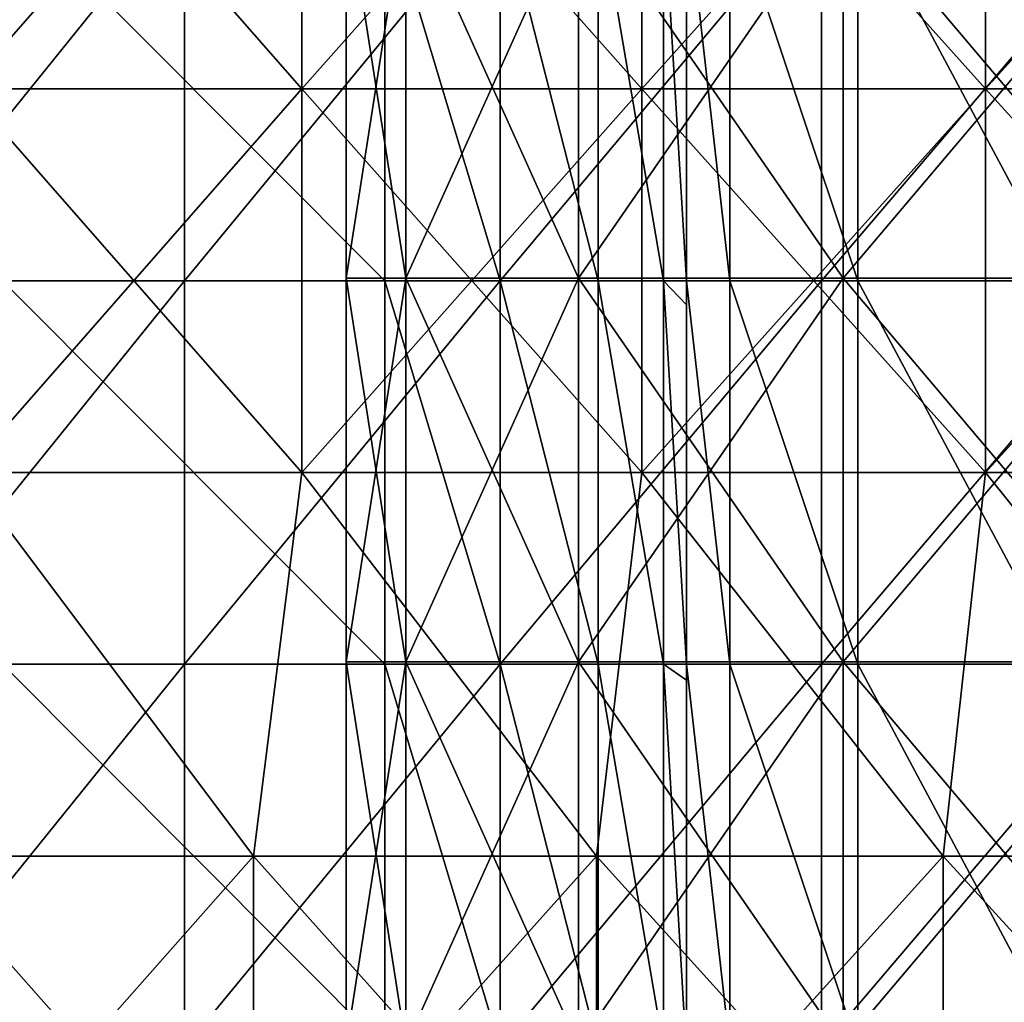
# Model space of a CAD drawing. Header units: inches. Extents: x -4.75 to 4.5, y 0 to 1.88.
# Tile 136 of 256: x -1.67 to -1.46, y 0.65 to 0.86. Entities that reach past the tile are written whole.
import ezdxf

# ---------------------------------------------------------------- set-up
doc = ezdxf.new("R2010")
doc.units = ezdxf.units.IN
doc.header["$LTSCALE"] = 101.851852
doc.header["$MEASUREMENT"] = 0
for name, color, linetype in [('105', 7, 'CONTINUOUS'), ('106', 7, 'CONTINUOUS'), ('11', 7, 'CONTINUOUS'), ('12', 7, 'CONTINUOUS'), ('166', 7, 'CONTINUOUS'), ('18', 7, 'CONTINUOUS'), ('19', 7, 'CONTINUOUS'), ('20', 7, 'CONTINUOUS')]:
    doc.layers.add(name, color=color, linetype=linetype)

msp = doc.modelspace()

# ---------------------------------------------------------------- linework, layer by layer
at = {"layer": '105', "color": 13, "linetype": 'Continuous', "true_color": 0xd67263}
for points in [[(-1.51842, 0.88274, -0.07479), (-1.5275, 0.88274), (-1.51842, 0.80266, -0.07479), (-1.51842, 0.88274, -0.07479)], [(-1.51842, 0.80266, -0.07479), (-1.5275, 0.88274), (-1.5275, 0.80266), (-1.51842, 0.80266, -0.07479)], [(-1.49171, 0.88274, -0.14523), (-1.51842, 0.88274, -0.07479), (-1.49171, 0.80266, -0.14523), (-1.49171, 0.88274, -0.14523)], [(-1.49171, 0.80266, -0.14523), (-1.51842, 0.88274, -0.07479), (-1.51842, 0.80266, -0.07479), (-1.49171, 0.80266, -0.14523)], [(-1.44891, 0.88274, -0.20723), (-1.49171, 0.88274, -0.14523), (-1.44891, 0.80266, -0.20723), (-1.44891, 0.88274, -0.20723)], [(-1.44891, 0.80266, -0.20723), (-1.49171, 0.88274, -0.14523), (-1.49171, 0.80266, -0.14523), (-1.44891, 0.80266, -0.20723)], [(-1.51842, 0.80266, -0.07479), (-1.5275, 0.80266), (-1.51842, 0.72258, -0.07479), (-1.51842, 0.80266, -0.07479)], [(-1.51842, 0.72258, -0.07479), (-1.5275, 0.80266), (-1.5275, 0.72258), (-1.51842, 0.72258, -0.07479)], [(-1.49171, 0.80266, -0.14523), (-1.51842, 0.80266, -0.07479), (-1.49171, 0.72258, -0.14523), (-1.49171, 0.80266, -0.14523)], [(-1.49171, 0.72258, -0.14523), (-1.51842, 0.80266, -0.07479), (-1.51842, 0.72258, -0.07479), (-1.49171, 0.72258, -0.14523)], [(-1.44891, 0.80266, -0.20723), (-1.49171, 0.80266, -0.14523), (-1.44891, 0.72258, -0.20723), (-1.44891, 0.80266, -0.20723)], [(-1.44891, 0.72258, -0.20723), (-1.49171, 0.80266, -0.14523), (-1.49171, 0.72258, -0.14523), (-1.44891, 0.72258, -0.20723)], [(-1.51842, 0.72258, -0.07479), (-1.5275, 0.72258), (-1.51842, 0.6425, -0.07479), (-1.51842, 0.72258, -0.07479)], [(-1.51842, 0.6425, -0.07479), (-1.5275, 0.72258), (-1.5275, 0.6425), (-1.51842, 0.6425, -0.07479)], [(-1.49171, 0.72258, -0.14523), (-1.51842, 0.72258, -0.07479), (-1.49171, 0.6425, -0.14523), (-1.49171, 0.72258, -0.14523)], [(-1.49171, 0.6425, -0.14523), (-1.51842, 0.72258, -0.07479), (-1.51842, 0.6425, -0.07479), (-1.49171, 0.6425, -0.14523)], [(-1.44891, 0.72258, -0.20723), (-1.49171, 0.72258, -0.14523), (-1.44891, 0.6425, -0.20723), (-1.44891, 0.72258, -0.20723)], [(-1.44891, 0.6425, -0.20723), (-1.49171, 0.72258, -0.14523), (-1.49171, 0.6425, -0.14523), (-1.44891, 0.6425, -0.20723)]]:
    msp.add_3dface(points, dxfattribs=at)
at = {"layer": '106', "color": 13, "linetype": 'Continuous', "true_color": 0xd67263}
for points in [[(-1.5275, 0.80266), (-1.5275, 0.88274), (-1.5275, 0.87595, 0.08), (-1.5275, 0.80266)], [(-1.5275, 0.80266), (-1.5275, 0.87595, 0.08), (-1.5275, 0.79759, 0.08), (-1.5275, 0.80266)], [(-1.5275, 0.80266, 0.187), (-1.5275, 0.79759, 0.187), (-1.5275, 0.87595, 0.16008), (-1.5275, 0.80266, 0.187)], [(-1.5275, 0.87595, 0.16008), (-1.5275, 0.79759, 0.187), (-1.5275, 0.79759, 0.16008), (-1.5275, 0.87595, 0.16008)], [(-1.5275, 0.87595, 0.187), (-1.5275, 0.80266, 0.187), (-1.5275, 0.87595, 0.16008), (-1.5275, 0.87595, 0.187)], [(-1.5275, 0.87595, 0.16008), (-1.5275, 0.79759, 0.16008), (-1.5275, 0.87595, 0.08), (-1.5275, 0.87595, 0.16008)], [(-1.5275, 0.87595, 0.08), (-1.5275, 0.79759, 0.16008), (-1.5275, 0.79759, 0.08), (-1.5275, 0.87595, 0.08)], [(-1.5275, 0.72258), (-1.5275, 0.80266), (-1.5275, 0.79759, 0.08), (-1.5275, 0.72258)], [(-1.5275, 0.72258), (-1.5275, 0.79759, 0.08), (-1.5275, 0.71923, 0.08), (-1.5275, 0.72258)], [(-1.5275, 0.72258, 0.187), (-1.5275, 0.71923, 0.187), (-1.5275, 0.79759, 0.16008), (-1.5275, 0.72258, 0.187)], [(-1.5275, 0.79759, 0.16008), (-1.5275, 0.71923, 0.187), (-1.5275, 0.71923, 0.16008), (-1.5275, 0.79759, 0.16008)], [(-1.5275, 0.79759, 0.187), (-1.5275, 0.72258, 0.187), (-1.5275, 0.79759, 0.16008), (-1.5275, 0.79759, 0.187)], [(-1.5275, 0.79759, 0.16008), (-1.5275, 0.71923, 0.16008), (-1.5275, 0.79759, 0.08), (-1.5275, 0.79759, 0.16008)], [(-1.5275, 0.79759, 0.08), (-1.5275, 0.71923, 0.16008), (-1.5275, 0.71923, 0.08), (-1.5275, 0.79759, 0.08)], [(-1.5275, 0.6425), (-1.5275, 0.72258), (-1.5275, 0.71923, 0.08), (-1.5275, 0.6425)], [(-1.5275, 0.6425), (-1.5275, 0.71923, 0.08), (-1.5275, 0.64086, 0.08), (-1.5275, 0.6425)], [(-1.5275, 0.71923, 0.16008), (-1.5275, 0.64086, 0.187), (-1.5275, 0.64086, 0.16008), (-1.5275, 0.71923, 0.16008)], [(-1.5275, 0.71923, 0.187), (-1.5275, 0.64086, 0.187), (-1.5275, 0.71923, 0.16008), (-1.5275, 0.71923, 0.187)], [(-1.5275, 0.71923, 0.16008), (-1.5275, 0.64086, 0.16008), (-1.5275, 0.71923, 0.08), (-1.5275, 0.71923, 0.16008)], [(-1.5275, 0.71923, 0.08), (-1.5275, 0.64086, 0.16008), (-1.5275, 0.64086, 0.08), (-1.5275, 0.71923, 0.08)]]:
    msp.add_3dface(points, dxfattribs=at)
at = {"layer": '11', "color": 13, "linetype": 'Continuous', "true_color": 0xd67263}
for points in [[(-1.6323, 0.80266, 2.37155), (-1.69697, 0.80266, 2.32571), (-1.6323, 0.88274, 2.37155), (-1.6323, 0.80266, 2.37155)], [(-1.6323, 0.88274, 2.37155), (-1.69697, 0.80266, 2.32571), (-1.69697, 0.88274, 2.32571), (-1.6323, 0.88274, 2.37155)], [(-1.5664, 0.80266, 2.41558), (-1.6323, 0.80266, 2.37155), (-1.5664, 0.88274, 2.41558), (-1.5664, 0.80266, 2.41558)], [(-1.5664, 0.88274, 2.41558), (-1.6323, 0.80266, 2.37155), (-1.6323, 0.88274, 2.37155), (-1.5664, 0.88274, 2.41558)], [(-1.49931, 0.80266, 2.45779), (-1.5664, 0.80266, 2.41558), (-1.49931, 0.88274, 2.45779), (-1.49931, 0.80266, 2.45779)], [(-1.49931, 0.88274, 2.45779), (-1.5664, 0.80266, 2.41558), (-1.5664, 0.88274, 2.41558), (-1.49931, 0.88274, 2.45779)], [(-1.43108, 0.80266, 2.49813), (-1.49931, 0.80266, 2.45779), (-1.43108, 0.88274, 2.49813), (-1.43108, 0.80266, 2.49813)], [(-1.43108, 0.88274, 2.49813), (-1.49931, 0.80266, 2.45779), (-1.49931, 0.88274, 2.45779), (-1.43108, 0.88274, 2.49813)], [(-1.6323, 0.72258, 2.37155), (-1.69697, 0.72258, 2.32571), (-1.6323, 0.80266, 2.37155), (-1.6323, 0.72258, 2.37155)], [(-1.6323, 0.80266, 2.37155), (-1.69697, 0.72258, 2.32571), (-1.69697, 0.80266, 2.32571), (-1.6323, 0.80266, 2.37155)], [(-1.5664, 0.72258, 2.41558), (-1.6323, 0.72258, 2.37155), (-1.5664, 0.80266, 2.41558), (-1.5664, 0.72258, 2.41558)], [(-1.5664, 0.80266, 2.41558), (-1.6323, 0.72258, 2.37155), (-1.6323, 0.80266, 2.37155), (-1.5664, 0.80266, 2.41558)], [(-1.49931, 0.72258, 2.45779), (-1.5664, 0.72258, 2.41558), (-1.49931, 0.80266, 2.45779), (-1.49931, 0.72258, 2.45779)], [(-1.49931, 0.80266, 2.45779), (-1.5664, 0.72258, 2.41558), (-1.5664, 0.80266, 2.41558), (-1.49931, 0.80266, 2.45779)], [(-1.43108, 0.72258, 2.49813), (-1.49931, 0.72258, 2.45779), (-1.43108, 0.80266, 2.49813), (-1.43108, 0.72258, 2.49813)], [(-1.43108, 0.80266, 2.49813), (-1.49931, 0.72258, 2.45779), (-1.49931, 0.80266, 2.45779), (-1.43108, 0.80266, 2.49813)], [(-1.6323, 0.6425, 2.37155), (-1.69697, 0.6425, 2.32571), (-1.6323, 0.72258, 2.37155), (-1.6323, 0.6425, 2.37155)], [(-1.6323, 0.72258, 2.37155), (-1.69697, 0.6425, 2.32571), (-1.69697, 0.72258, 2.32571), (-1.6323, 0.72258, 2.37155)], [(-1.5664, 0.6425, 2.41558), (-1.6323, 0.6425, 2.37155), (-1.5664, 0.72258, 2.41558), (-1.5664, 0.6425, 2.41558)], [(-1.5664, 0.72258, 2.41558), (-1.6323, 0.6425, 2.37155), (-1.6323, 0.72258, 2.37155), (-1.5664, 0.72258, 2.41558)], [(-1.49931, 0.6425, 2.45779), (-1.5664, 0.6425, 2.41558), (-1.49931, 0.72258, 2.45779), (-1.49931, 0.6425, 2.45779)], [(-1.49931, 0.72258, 2.45779), (-1.5664, 0.6425, 2.41558), (-1.5664, 0.72258, 2.41558), (-1.49931, 0.72258, 2.45779)], [(-1.43108, 0.6425, 2.49813), (-1.49931, 0.6425, 2.45779), (-1.43108, 0.72258, 2.49813), (-1.43108, 0.6425, 2.49813)], [(-1.43108, 0.72258, 2.49813), (-1.49931, 0.6425, 2.45779), (-1.49931, 0.72258, 2.45779), (-1.43108, 0.72258, 2.49813)]]:
    msp.add_3dface(points, dxfattribs=at)
at = {"layer": '12', "color": 13, "linetype": 'Continuous', "true_color": 0xd67263}
for points in [[(-1.60785, 0.92278, 3.17903), (-1.67809, 0.92278, 3.14252), (-1.60785, 0.8427, 3.17903), (-1.60785, 0.92278, 3.17903)], [(-1.60785, 0.8427, 3.17903), (-1.67809, 0.92278, 3.14252), (-1.67809, 0.8427, 3.14252), (-1.60785, 0.8427, 3.17903)], [(-1.60785, 0.8427, -3.17903), (-1.67809, 0.8427, -3.14252), (-1.60785, 0.92278, -3.17903), (-1.60785, 0.8427, -3.17903)], [(-1.60785, 0.92278, -3.17903), (-1.67809, 0.8427, -3.14252), (-1.67809, 0.92278, -3.14252), (-1.60785, 0.92278, -3.17903)], [(-1.53682, 0.92278, 3.21397), (-1.60785, 0.92278, 3.17903), (-1.53682, 0.8427, 3.21397), (-1.53682, 0.92278, 3.21397)], [(-1.53682, 0.8427, 3.21397), (-1.60785, 0.92278, 3.17903), (-1.60785, 0.8427, 3.17903), (-1.53682, 0.8427, 3.21397)], [(-1.53682, 0.8427, -3.21397), (-1.60785, 0.8427, -3.17903), (-1.53682, 0.92278, -3.21397), (-1.53682, 0.8427, -3.21397)], [(-1.53682, 0.92278, -3.21397), (-1.60785, 0.8427, -3.17903), (-1.60785, 0.92278, -3.17903), (-1.53682, 0.92278, -3.21397)], [(-1.46503, 0.92278, 3.24732), (-1.53682, 0.92278, 3.21397), (-1.46503, 0.8427, 3.24732), (-1.46503, 0.92278, 3.24732)], [(-1.46503, 0.8427, 3.24732), (-1.53682, 0.92278, 3.21397), (-1.53682, 0.8427, 3.21397), (-1.46503, 0.8427, 3.24732)], [(-1.46503, 0.8427, -3.24732), (-1.53682, 0.8427, -3.21397), (-1.46503, 0.92278, -3.24732), (-1.46503, 0.8427, -3.24732)], [(-1.46503, 0.92278, -3.24732), (-1.53682, 0.8427, -3.21397), (-1.53682, 0.92278, -3.21397), (-1.46503, 0.92278, -3.24732)], [(-1.39251, 0.92278, 3.27907), (-1.46503, 0.92278, 3.24732), (-1.39251, 0.8427, 3.27907), (-1.39251, 0.92278, 3.27907)], [(-1.39251, 0.8427, 3.27907), (-1.46503, 0.92278, 3.24732), (-1.46503, 0.8427, 3.24732), (-1.39251, 0.8427, 3.27907)], [(-1.39251, 0.8427, -3.27907), (-1.46503, 0.8427, -3.24732), (-1.39251, 0.92278, -3.27907), (-1.39251, 0.8427, -3.27907)], [(-1.39251, 0.92278, -3.27907), (-1.46503, 0.8427, -3.24732), (-1.46503, 0.92278, -3.24732), (-1.39251, 0.92278, -3.27907)], [(-1.60785, 0.8427, 3.17903), (-1.67809, 0.8427, 3.14252), (-1.60785, 0.76262, 3.17903), (-1.60785, 0.8427, 3.17903)], [(-1.60785, 0.76262, 3.17903), (-1.67809, 0.8427, 3.14252), (-1.67809, 0.76262, 3.14252), (-1.60785, 0.76262, 3.17903)], [(-1.60785, 0.76262, -3.17903), (-1.67809, 0.76262, -3.14252), (-1.60785, 0.8427, -3.17903), (-1.60785, 0.76262, -3.17903)], [(-1.60785, 0.8427, -3.17903), (-1.67809, 0.76262, -3.14252), (-1.67809, 0.8427, -3.14252), (-1.60785, 0.8427, -3.17903)], [(-1.53682, 0.8427, 3.21397), (-1.60785, 0.8427, 3.17903), (-1.53682, 0.76262, 3.21397), (-1.53682, 0.8427, 3.21397)], [(-1.53682, 0.76262, 3.21397), (-1.60785, 0.8427, 3.17903), (-1.60785, 0.76262, 3.17903), (-1.53682, 0.76262, 3.21397)], [(-1.53682, 0.76262, -3.21397), (-1.60785, 0.76262, -3.17903), (-1.53682, 0.8427, -3.21397), (-1.53682, 0.76262, -3.21397)], [(-1.53682, 0.8427, -3.21397), (-1.60785, 0.76262, -3.17903), (-1.60785, 0.8427, -3.17903), (-1.53682, 0.8427, -3.21397)], [(-1.46503, 0.8427, 3.24732), (-1.53682, 0.8427, 3.21397), (-1.46503, 0.76262, 3.24732), (-1.46503, 0.8427, 3.24732)], [(-1.46503, 0.76262, 3.24732), (-1.53682, 0.8427, 3.21397), (-1.53682, 0.76262, 3.21397), (-1.46503, 0.76262, 3.24732)], [(-1.46503, 0.76262, -3.24732), (-1.53682, 0.76262, -3.21397), (-1.46503, 0.8427, -3.24732), (-1.46503, 0.76262, -3.24732)], [(-1.46503, 0.8427, -3.24732), (-1.53682, 0.76262, -3.21397), (-1.53682, 0.8427, -3.21397), (-1.46503, 0.8427, -3.24732)], [(-1.39251, 0.8427, 3.27907), (-1.46503, 0.8427, 3.24732), (-1.39251, 0.76262, 3.27907), (-1.39251, 0.8427, 3.27907)], [(-1.39251, 0.76262, 3.27907), (-1.46503, 0.8427, 3.24732), (-1.46503, 0.76262, 3.24732), (-1.39251, 0.76262, 3.27907)], [(-1.39251, 0.76262, -3.27907), (-1.46503, 0.76262, -3.24732), (-1.39251, 0.8427, -3.27907), (-1.39251, 0.76262, -3.27907)], [(-1.39251, 0.8427, -3.27907), (-1.46503, 0.76262, -3.24732), (-1.46503, 0.8427, -3.24732), (-1.39251, 0.8427, -3.27907)], [(-1.61792, 0.68254, 3.17392), (-1.67809, 0.76262, 3.14252), (-1.68872, 0.68254, 3.13682), (-1.61792, 0.68254, 3.17392)], [(-1.61792, 0.68254, -3.17392), (-1.68872, 0.68254, -3.13682), (-1.67809, 0.76262, -3.14252), (-1.61792, 0.68254, -3.17392)], [(-1.60785, 0.76262, 3.17903), (-1.67809, 0.76262, 3.14252), (-1.61792, 0.68254, 3.17392), (-1.60785, 0.76262, 3.17903)], [(-1.60785, 0.76262, -3.17903), (-1.61792, 0.68254, -3.17392), (-1.67809, 0.76262, -3.14252), (-1.60785, 0.76262, -3.17903)], [(-1.54631, 0.68254, 3.20941), (-1.60785, 0.76262, 3.17903), (-1.61792, 0.68254, 3.17392), (-1.54631, 0.68254, 3.20941)], [(-1.54631, 0.68254, -3.20941), (-1.61792, 0.68254, -3.17392), (-1.60785, 0.76262, -3.17903), (-1.54631, 0.68254, -3.20941)], [(-1.53682, 0.76262, 3.21397), (-1.60785, 0.76262, 3.17903), (-1.54631, 0.68254, 3.20941), (-1.53682, 0.76262, 3.21397)], [(-1.53682, 0.76262, -3.21397), (-1.54631, 0.68254, -3.20941), (-1.60785, 0.76262, -3.17903), (-1.53682, 0.76262, -3.21397)], [(-1.47392, 0.68254, 3.2433), (-1.53682, 0.76262, 3.21397), (-1.54631, 0.68254, 3.20941), (-1.47392, 0.68254, 3.2433)], [(-1.47392, 0.68254, -3.2433), (-1.54631, 0.68254, -3.20941), (-1.53682, 0.76262, -3.21397), (-1.47392, 0.68254, -3.2433)], [(-1.46503, 0.76262, 3.24732), (-1.53682, 0.76262, 3.21397), (-1.47392, 0.68254, 3.2433), (-1.46503, 0.76262, 3.24732)], [(-1.46503, 0.76262, -3.24732), (-1.47392, 0.68254, -3.2433), (-1.53682, 0.76262, -3.21397), (-1.46503, 0.76262, -3.24732)], [(-1.40079, 0.68254, 3.27555), (-1.46503, 0.76262, 3.24732), (-1.47392, 0.68254, 3.2433), (-1.40079, 0.68254, 3.27555)], [(-1.40079, 0.68254, -3.27555), (-1.47392, 0.68254, -3.2433), (-1.46503, 0.76262, -3.24732), (-1.40079, 0.68254, -3.27555)], [(-1.39251, 0.76262, 3.27907), (-1.46503, 0.76262, 3.24732), (-1.40079, 0.68254, 3.27555), (-1.39251, 0.76262, 3.27907)], [(-1.39251, 0.76262, -3.27907), (-1.40079, 0.68254, -3.27555), (-1.46503, 0.76262, -3.24732), (-1.39251, 0.76262, -3.27907)], [(-1.61792, 0.68254, 3.17392), (-1.68872, 0.68254, 3.13682), (-1.61792, 0.60246, 3.17392), (-1.61792, 0.68254, 3.17392)], [(-1.61792, 0.60246, 3.17392), (-1.68872, 0.68254, 3.13682), (-1.68872, 0.60246, 3.13682), (-1.61792, 0.60246, 3.17392)], [(-1.68872, 0.68254, -3.13682), (-1.61792, 0.68254, -3.17392), (-1.68872, 0.60246, -3.13682), (-1.68872, 0.68254, -3.13682)], [(-1.68872, 0.60246, -3.13682), (-1.61792, 0.68254, -3.17392), (-1.61792, 0.60246, -3.17392), (-1.68872, 0.60246, -3.13682)], [(-1.54631, 0.68254, 3.20941), (-1.61792, 0.68254, 3.17392), (-1.54631, 0.60246, 3.20941), (-1.54631, 0.68254, 3.20941)], [(-1.54631, 0.60246, 3.20941), (-1.61792, 0.68254, 3.17392), (-1.61792, 0.60246, 3.17392), (-1.54631, 0.60246, 3.20941)], [(-1.61792, 0.68254, -3.17392), (-1.54631, 0.68254, -3.20941), (-1.61792, 0.60246, -3.17392), (-1.61792, 0.68254, -3.17392)], [(-1.61792, 0.60246, -3.17392), (-1.54631, 0.68254, -3.20941), (-1.54631, 0.60246, -3.20941), (-1.61792, 0.60246, -3.17392)], [(-1.47392, 0.68254, 3.2433), (-1.54631, 0.68254, 3.20941), (-1.47392, 0.60246, 3.2433), (-1.47392, 0.68254, 3.2433)], [(-1.47392, 0.60246, 3.2433), (-1.54631, 0.68254, 3.20941), (-1.54631, 0.60246, 3.20941), (-1.47392, 0.60246, 3.2433)], [(-1.54631, 0.68254, -3.20941), (-1.47392, 0.68254, -3.2433), (-1.54631, 0.60246, -3.20941), (-1.54631, 0.68254, -3.20941)], [(-1.54631, 0.60246, -3.20941), (-1.47392, 0.68254, -3.2433), (-1.47392, 0.60246, -3.2433), (-1.54631, 0.60246, -3.20941)], [(-1.40079, 0.68254, 3.27555), (-1.47392, 0.68254, 3.2433), (-1.40079, 0.60246, 3.27555), (-1.40079, 0.68254, 3.27555)], [(-1.40079, 0.60246, 3.27555), (-1.47392, 0.68254, 3.2433), (-1.47392, 0.60246, 3.2433), (-1.40079, 0.60246, 3.27555)], [(-1.47392, 0.68254, -3.2433), (-1.40079, 0.68254, -3.27555), (-1.47392, 0.60246, -3.2433), (-1.47392, 0.68254, -3.2433)], [(-1.47392, 0.60246, -3.2433), (-1.40079, 0.68254, -3.27555), (-1.40079, 0.60246, -3.27555), (-1.47392, 0.60246, -3.2433)]]:
    msp.add_3dface(points, dxfattribs=at)
at = {"layer": '166', "color": 13, "linetype": 'Continuous', "true_color": 0xd67263}
for points in [[(-1.5905, 0.88274, 0.25), (-1.5905, 0.80266, 0.25), (-1.56639, 0.80266, 0.2452), (-1.5905, 0.88274, 0.25)], [(-1.5905, 0.88274, 0.25), (-1.56639, 0.80266, 0.2452), (-1.56639, 0.88274, 0.2452), (-1.5905, 0.88274, 0.25)], [(-1.56639, 0.80266, 0.2452), (-1.54595, 0.80266, 0.23155), (-1.56639, 0.88274, 0.2452), (-1.56639, 0.80266, 0.2452)], [(-1.56639, 0.88274, 0.2452), (-1.54595, 0.80266, 0.23155), (-1.54595, 0.88274, 0.23155), (-1.56639, 0.88274, 0.2452)], [(-1.54595, 0.80266, 0.23155), (-1.5323, 0.80266, 0.21111), (-1.54595, 0.88274, 0.23155), (-1.54595, 0.80266, 0.23155)], [(-1.54595, 0.88274, 0.23155), (-1.5323, 0.80266, 0.21111), (-1.5323, 0.88274, 0.21111), (-1.54595, 0.88274, 0.23155)], [(-1.5275, 0.80266, 0.187), (-1.5275, 0.87595, 0.187), (-1.5323, 0.88274, 0.21111), (-1.5275, 0.80266, 0.187)], [(-1.5323, 0.80266, 0.21111), (-1.5275, 0.80266, 0.187), (-1.5323, 0.88274, 0.21111), (-1.5323, 0.80266, 0.21111)], [(-1.5905, 0.80266, 0.25), (-1.5905, 0.72258, 0.25), (-1.56639, 0.72258, 0.2452), (-1.5905, 0.80266, 0.25)], [(-1.5905, 0.80266, 0.25), (-1.56639, 0.72258, 0.2452), (-1.56639, 0.80266, 0.2452), (-1.5905, 0.80266, 0.25)], [(-1.56639, 0.72258, 0.2452), (-1.54595, 0.72258, 0.23155), (-1.56639, 0.80266, 0.2452), (-1.56639, 0.72258, 0.2452)], [(-1.56639, 0.80266, 0.2452), (-1.54595, 0.72258, 0.23155), (-1.54595, 0.80266, 0.23155), (-1.56639, 0.80266, 0.2452)], [(-1.54595, 0.72258, 0.23155), (-1.5323, 0.72258, 0.21111), (-1.54595, 0.80266, 0.23155), (-1.54595, 0.72258, 0.23155)], [(-1.54595, 0.80266, 0.23155), (-1.5323, 0.72258, 0.21111), (-1.5323, 0.80266, 0.21111), (-1.54595, 0.80266, 0.23155)], [(-1.5275, 0.72258, 0.187), (-1.5275, 0.79759, 0.187), (-1.5323, 0.80266, 0.21111), (-1.5275, 0.72258, 0.187)], [(-1.5323, 0.72258, 0.21111), (-1.5275, 0.72258, 0.187), (-1.5323, 0.80266, 0.21111), (-1.5323, 0.72258, 0.21111)], [(-1.5275, 0.79759, 0.187), (-1.5275, 0.80266, 0.187), (-1.5323, 0.80266, 0.21111), (-1.5275, 0.79759, 0.187)], [(-1.5905, 0.72258, 0.25), (-1.5905, 0.6425, 0.25), (-1.56639, 0.6425, 0.2452), (-1.5905, 0.72258, 0.25)], [(-1.5905, 0.72258, 0.25), (-1.56639, 0.6425, 0.2452), (-1.56639, 0.72258, 0.2452), (-1.5905, 0.72258, 0.25)], [(-1.56639, 0.6425, 0.2452), (-1.54595, 0.6425, 0.23155), (-1.56639, 0.72258, 0.2452), (-1.56639, 0.6425, 0.2452)], [(-1.56639, 0.72258, 0.2452), (-1.54595, 0.6425, 0.23155), (-1.54595, 0.72258, 0.23155), (-1.56639, 0.72258, 0.2452)], [(-1.54595, 0.6425, 0.23155), (-1.5323, 0.6425, 0.21111), (-1.54595, 0.72258, 0.23155), (-1.54595, 0.6425, 0.23155)], [(-1.54595, 0.72258, 0.23155), (-1.5323, 0.6425, 0.21111), (-1.5323, 0.72258, 0.21111), (-1.54595, 0.72258, 0.23155)], [(-1.5275, 0.64086, 0.187), (-1.5275, 0.71923, 0.187), (-1.5323, 0.72258, 0.21111), (-1.5275, 0.64086, 0.187)], [(-1.5323, 0.6425, 0.21111), (-1.5275, 0.64086, 0.187), (-1.5323, 0.72258, 0.21111), (-1.5323, 0.6425, 0.21111)], [(-1.5275, 0.71923, 0.187), (-1.5275, 0.72258, 0.187), (-1.5323, 0.72258, 0.21111), (-1.5275, 0.71923, 0.187)]]:
    msp.add_3dface(points, dxfattribs=at)
at = {"layer": '18', "color": 13, "linetype": 'Continuous', "true_color": 0xd67263}
for points in [[(-1.58608, 0.80316, 1.32), (-1.5986, 0.80316, 1.391), (-1.58608, 0.88324, 1.32), (-1.58608, 0.80316, 1.32)], [(-1.58608, 0.88324, 1.32), (-1.5986, 0.80316, 1.391), (-1.5986, 0.88324, 1.391), (-1.58608, 0.88324, 1.32)], [(-1.55003, 0.80316, 1.25756), (-1.58608, 0.80316, 1.32), (-1.55003, 0.88324, 1.25756), (-1.55003, 0.80316, 1.25756)], [(-1.55003, 0.88324, 1.25756), (-1.58608, 0.80316, 1.32), (-1.58608, 0.88324, 1.32), (-1.55003, 0.88324, 1.25756)], [(-1.4948, 0.80316, 1.21121), (-1.55003, 0.80316, 1.25756), (-1.4948, 0.88324, 1.21121), (-1.4948, 0.80316, 1.21121)], [(-1.4948, 0.88324, 1.21121), (-1.55003, 0.80316, 1.25756), (-1.55003, 0.88324, 1.25756), (-1.4948, 0.88324, 1.21121)], [(-1.42705, 0.80316, 1.18656), (-1.4948, 0.80316, 1.21121), (-1.42705, 0.88324, 1.18656), (-1.42705, 0.80316, 1.18656)], [(-1.42705, 0.88324, 1.18656), (-1.4948, 0.80316, 1.21121), (-1.4948, 0.88324, 1.21121), (-1.42705, 0.88324, 1.18656)], [(-1.58608, 0.72308, 1.32), (-1.5986, 0.72308, 1.391), (-1.58608, 0.80316, 1.32), (-1.58608, 0.72308, 1.32)], [(-1.58608, 0.80316, 1.32), (-1.5986, 0.72308, 1.391), (-1.5986, 0.80316, 1.391), (-1.58608, 0.80316, 1.32)], [(-1.55003, 0.72308, 1.25756), (-1.58608, 0.72308, 1.32), (-1.55003, 0.80316, 1.25756), (-1.55003, 0.72308, 1.25756)], [(-1.55003, 0.80316, 1.25756), (-1.58608, 0.72308, 1.32), (-1.58608, 0.80316, 1.32), (-1.55003, 0.80316, 1.25756)], [(-1.4948, 0.72308, 1.21121), (-1.55003, 0.72308, 1.25756), (-1.4948, 0.80316, 1.21121), (-1.4948, 0.72308, 1.21121)], [(-1.4948, 0.80316, 1.21121), (-1.55003, 0.72308, 1.25756), (-1.55003, 0.80316, 1.25756), (-1.4948, 0.80316, 1.21121)], [(-1.42705, 0.72308, 1.18656), (-1.4948, 0.72308, 1.21121), (-1.42705, 0.80316, 1.18656), (-1.42705, 0.72308, 1.18656)], [(-1.42705, 0.80316, 1.18656), (-1.4948, 0.72308, 1.21121), (-1.4948, 0.80316, 1.21121), (-1.42705, 0.80316, 1.18656)], [(-1.58608, 0.643, 1.32), (-1.5986, 0.643, 1.391), (-1.58608, 0.72308, 1.32), (-1.58608, 0.643, 1.32)], [(-1.58608, 0.72308, 1.32), (-1.5986, 0.643, 1.391), (-1.5986, 0.72308, 1.391), (-1.58608, 0.72308, 1.32)], [(-1.55003, 0.643, 1.25756), (-1.58608, 0.643, 1.32), (-1.55003, 0.72308, 1.25756), (-1.55003, 0.643, 1.25756)], [(-1.55003, 0.72308, 1.25756), (-1.58608, 0.643, 1.32), (-1.58608, 0.72308, 1.32), (-1.55003, 0.72308, 1.25756)], [(-1.4948, 0.643, 1.21121), (-1.55003, 0.643, 1.25756), (-1.4948, 0.72308, 1.21121), (-1.4948, 0.643, 1.21121)], [(-1.4948, 0.72308, 1.21121), (-1.55003, 0.643, 1.25756), (-1.55003, 0.72308, 1.25756), (-1.4948, 0.72308, 1.21121)], [(-1.42705, 0.643, 1.18656), (-1.4948, 0.643, 1.21121), (-1.42705, 0.72308, 1.18656), (-1.42705, 0.643, 1.18656)], [(-1.42705, 0.72308, 1.18656), (-1.4948, 0.643, 1.21121), (-1.4948, 0.72308, 1.21121), (-1.42705, 0.72308, 1.18656)]]:
    msp.add_3dface(points, dxfattribs=at)
at = {"layer": '19', "color": 13, "linetype": 'Continuous', "true_color": 0xd67263}
for points in [[(-1.5986, 0.88324, 1.391), (-1.5986, 0.80316, 1.391), (-1.58608, 0.80316, 1.462), (-1.5986, 0.88324, 1.391)], [(-1.5986, 0.88324, 1.391), (-1.58608, 0.80316, 1.462), (-1.58608, 0.88324, 1.462), (-1.5986, 0.88324, 1.391)], [(-1.58608, 0.80316, 1.462), (-1.55003, 0.80316, 1.52444), (-1.58608, 0.88324, 1.462), (-1.58608, 0.80316, 1.462)], [(-1.58608, 0.88324, 1.462), (-1.55003, 0.80316, 1.52444), (-1.55003, 0.88324, 1.52444), (-1.58608, 0.88324, 1.462)], [(-1.55003, 0.80316, 1.52444), (-1.4948, 0.80316, 1.57079), (-1.55003, 0.88324, 1.52444), (-1.55003, 0.80316, 1.52444)], [(-1.55003, 0.88324, 1.52444), (-1.4948, 0.80316, 1.57079), (-1.4948, 0.88324, 1.57079), (-1.55003, 0.88324, 1.52444)], [(-1.4948, 0.80316, 1.57079), (-1.42705, 0.80316, 1.59544), (-1.4948, 0.88324, 1.57079), (-1.4948, 0.80316, 1.57079)], [(-1.4948, 0.88324, 1.57079), (-1.42705, 0.80316, 1.59544), (-1.42705, 0.88324, 1.59544), (-1.4948, 0.88324, 1.57079)], [(-1.5986, 0.80316, 1.391), (-1.5986, 0.72308, 1.391), (-1.58608, 0.72308, 1.462), (-1.5986, 0.80316, 1.391)], [(-1.5986, 0.80316, 1.391), (-1.58608, 0.72308, 1.462), (-1.58608, 0.80316, 1.462), (-1.5986, 0.80316, 1.391)], [(-1.58608, 0.72308, 1.462), (-1.55003, 0.72308, 1.52444), (-1.58608, 0.80316, 1.462), (-1.58608, 0.72308, 1.462)], [(-1.58608, 0.80316, 1.462), (-1.55003, 0.72308, 1.52444), (-1.55003, 0.80316, 1.52444), (-1.58608, 0.80316, 1.462)], [(-1.55003, 0.72308, 1.52444), (-1.4948, 0.72308, 1.57079), (-1.55003, 0.80316, 1.52444), (-1.55003, 0.72308, 1.52444)], [(-1.55003, 0.80316, 1.52444), (-1.4948, 0.72308, 1.57079), (-1.4948, 0.80316, 1.57079), (-1.55003, 0.80316, 1.52444)], [(-1.4948, 0.72308, 1.57079), (-1.42705, 0.72308, 1.59544), (-1.4948, 0.80316, 1.57079), (-1.4948, 0.72308, 1.57079)], [(-1.4948, 0.80316, 1.57079), (-1.42705, 0.72308, 1.59544), (-1.42705, 0.80316, 1.59544), (-1.4948, 0.80316, 1.57079)], [(-1.5986, 0.72308, 1.391), (-1.5986, 0.643, 1.391), (-1.58608, 0.643, 1.462), (-1.5986, 0.72308, 1.391)], [(-1.5986, 0.72308, 1.391), (-1.58608, 0.643, 1.462), (-1.58608, 0.72308, 1.462), (-1.5986, 0.72308, 1.391)], [(-1.58608, 0.643, 1.462), (-1.55003, 0.643, 1.52444), (-1.58608, 0.72308, 1.462), (-1.58608, 0.643, 1.462)], [(-1.58608, 0.72308, 1.462), (-1.55003, 0.643, 1.52444), (-1.55003, 0.72308, 1.52444), (-1.58608, 0.72308, 1.462)], [(-1.55003, 0.643, 1.52444), (-1.4948, 0.643, 1.57079), (-1.55003, 0.72308, 1.52444), (-1.55003, 0.643, 1.52444)], [(-1.55003, 0.72308, 1.52444), (-1.4948, 0.643, 1.57079), (-1.4948, 0.72308, 1.57079), (-1.55003, 0.72308, 1.52444)], [(-1.4948, 0.643, 1.57079), (-1.42705, 0.643, 1.59544), (-1.4948, 0.72308, 1.57079), (-1.4948, 0.643, 1.57079)], [(-1.4948, 0.72308, 1.57079), (-1.42705, 0.643, 1.59544), (-1.42705, 0.72308, 1.59544), (-1.4948, 0.72308, 1.57079)]]:
    msp.add_3dface(points, dxfattribs=at)
at = {"layer": '20', "color": 13, "linetype": 'Continuous', "true_color": 0xd67263}
for points in [[(-1.67035, 0.80266, 0.25), (-1.5905, 0.80266, 0.25), (-1.67035, 0.88274, 0.25), (-1.67035, 0.80266, 0.25)], [(-1.5905, 0.80266, 0.25), (-1.5905, 0.88274, 0.25), (-1.67035, 0.88274, 0.25), (-1.5905, 0.80266, 0.25)], [(-1.67035, 0.72258, 0.25), (-1.5905, 0.72258, 0.25), (-1.67035, 0.80266, 0.25), (-1.67035, 0.72258, 0.25)], [(-1.5905, 0.72258, 0.25), (-1.5905, 0.80266, 0.25), (-1.67035, 0.80266, 0.25), (-1.5905, 0.72258, 0.25)], [(-1.67035, 0.6425, 0.25), (-1.5905, 0.6425, 0.25), (-1.67035, 0.72258, 0.25), (-1.67035, 0.6425, 0.25)], [(-1.5905, 0.6425, 0.25), (-1.5905, 0.72258, 0.25), (-1.67035, 0.72258, 0.25), (-1.5905, 0.6425, 0.25)]]:
    msp.add_3dface(points, dxfattribs=at)

doc.saveas('drawing.dxf')
